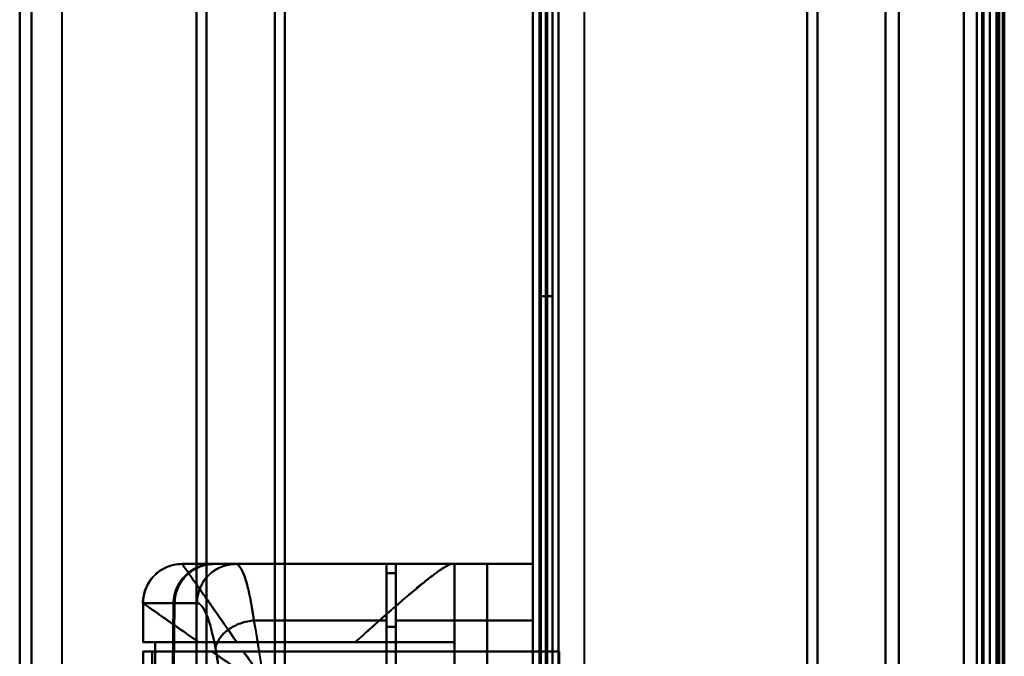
# Model space of a CAD drawing. Header units: millimetres. Extents: x -1352 to 2139, y -120 to 1010.
# Tile 18 of 77: x -576 to -501, y 271 to 320. Entities that reach past the tile are written whole.
import ezdxf

# ---------------------------------------------------------------- set-up
doc = ezdxf.new("R2010")
doc.units = ezdxf.units.MM
doc.layers.add('A-GENM', color=13, linetype='Continuous', lineweight=40)
doc.layers.add('G-IMPT', color=8, linetype='Continuous', lineweight=40)

# ---------------------------------------------------------------- blocks, each defined once
blk = doc.blocks.new('Maintenance r21 - Maintenance r21-751643-Avant')
at = {"layer": 'A-GENM'}
for p, q in [((-535, 939.653), (-535, 1.653)), ((-535, 1.653), (-535, 939.653))]:
    blk.add_line(p, q, dxfattribs=at)
blk = doc.blocks.new('NEXA 700 CALQUES_dwg-751640-Avant')
at = {"layer": 'G-IMPT'}
for p, q in [((-536.97, 937.772), (-536.97, 128.972)), ((-501.97, 129.472), (-501.97, 902.272)), ((-501.47, 902.272), (-501.47, 129.472)), ((-536.97, 745.072), (-536.97, 271.672)), ((-501.97, 458.372), (-501.97, 188.372)), ((-501.97, 458.372), (-501.97, 188.372)), ((-501.97, 449.372), (-501.97, 197.372)), ((-502.97, 198.372), (-502.97, 448.372)), ((-501.27, 447.746), (-501.27, 198.998)), ((-501.27, 447.746), (-501.27, 198.998)), ((-576.27, 198.998), (-576.27, 323.372)), ((-576.27, 323.372), (-576.27, 198.998)), ((-575.357, 323.372), (-575.357, 198.407)), ((-575.357, 198.407), (-575.357, 323.372)), ((-562.742, 198.998), (-562.742, 323.372)), ((-562.742, 323.372), (-562.742, 198.998)), ((-561.97, 323.372), (-561.97, 198.407)), ((-561.97, 198.407), (-561.97, 323.372)), ((-556.742, 197.964), (-556.742, 323.372)), ((-556.742, 323.372), (-556.742, 197.964)), ((-555.97, 323.372), (-555.97, 197.372)), ((-555.97, 197.372), (-555.97, 323.372)), ((-536.97, 196.872), (-536.97, 323.372)), ((-536.97, 323.372), (-536.97, 196.872)), ((-536.47, 196.872), (-536.47, 323.372)), ((-536.47, 323.372), (-536.47, 196.872)), ((-515.97, 323.372), (-515.97, 197.372)), ((-515.97, 197.372), (-515.97, 323.372)), ((-515.168, 197.964), (-515.168, 323.372)), ((-515.168, 323.372), (-515.168, 197.964)), ((-509.97, 323.372), (-509.97, 198.372)), ((-509.97, 198.372), (-509.97, 323.372)), ((-508.959, 198.998), (-508.959, 323.372)), ((-508.959, 323.372), (-508.959, 198.998)), ((-502.97, 323.372), (-502.97, 198.372)), ((-502.97, 198.372), (-502.97, 323.372)), ((-502.47, 323.372), (-502.47, 196.872)), ((-502.47, 196.872), (-502.47, 323.372)), ((-501.97, 323.372), (-501.97, 197.372)), ((-501.97, 323.372), (-501.97, 196.872)), ((-501.97, 197.372), (-501.97, 323.372)), ((-501.97, 196.872), (-501.97, 323.372)), ((-501.97, 188.372), (-501.97, 323.372)), ((-501.97, 188.372), (-501.97, 323.372)), ((-501.27, 198.998), (-501.27, 323.372)), ((-501.27, 198.998), (-501.27, 323.372)), ((-501.27, 188.372), (-501.27, 323.372)), ((-501.27, 323.372), (-501.27, 188.372)), ((-543.14, 278.372), (-563.83, 278.372)), ((-563.83, 278.372), (-563.828, 278.372)), ((-563.83, 278.372), (-563.828, 278.372)), ((-563.828, 278.372), (-563.83, 278.372)), ((-563.828, 278.372), (-561.435, 278.372)), ((-561.435, 278.372), (-563.828, 278.372)), ((-561.351, 278.372), (-559.724, 278.372)), ((-561.351, 278.372), (-559.724, 278.372)), ((-559.724, 278.372), (-561.351, 278.372)), ((-548.17, 278.372), (-548.17, 274.05)), ((-548.17, 274.05), (-548.17, 278.372)), ((-547.47, 278.372), (-547.47, 274.05)), ((-547.47, 274.05), (-547.47, 278.372)), ((-543.14, 278.372), (-542.97, 278.372)), ((-542.97, 278.372), (-543.14, 278.372)), ((-542.97, 272.372), (-542.97, 278.372)), ((-536.97, 278.372), (-536.97, 274.05)), ((-536.97, 274.05), (-536.97, 278.372)), ((-548.17, 277.672), (-548.17, 273.552)), ((-548.17, 273.552), (-548.17, 277.672)), ((-547.47, 277.672), (-547.47, 273.552)), ((-547.47, 273.552), (-547.47, 277.672)), ((-566.83, 275.372), (-566.83, 272.372)), ((-566.83, 275.372), (-566.826, 275.372)), ((-566.826, 275.372), (-566.83, 275.372)), ((-566.826, 275.372), (-564.489, 275.372)), ((-564.489, 275.372), (-566.826, 275.372)), ((-562.69, 275.372), (-564.407, 275.372)), ((-564.407, 275.372), (-562.69, 275.372)), ((-548.17, 274.05), (-548.17, 204.05)), ((-548.17, 204.05), (-548.17, 274.05)), ((-547.47, 274.05), (-547.47, 204.05)), ((-547.47, 204.05), (-547.47, 274.05)), ((-536.97, 274.05), (-536.97, 204.05)), ((-536.97, 204.05), (-536.97, 274.05)), ((-548.17, 273.552), (-548.17, 204.532)), ((-548.17, 204.532), (-548.17, 273.552)), ((-547.47, 273.552), (-547.47, 204.532)), ((-547.47, 204.532), (-547.47, 273.552)), ((-562.545, 272.372), (-566.83, 272.372)), ((-566.83, 272.372), (-562.545, 272.372)), ((-565.906, 272.372), (-566.826, 272.372)), ((-566.826, 272.372), (-565.906, 272.372)), ((-550.584, 272.372), (-542.97, 272.372)), ((-542.97, 272.372), (-550.584, 272.372)), ((-566.83, 271.672), (-566.83, 270.346)), ((-566.83, 271.672), (-561.545, 271.672)), ((-561.545, 271.672), (-566.83, 271.672)), ((-566.826, 271.672), (-566.122, 271.672)), ((-566.122, 271.672), (-566.826, 271.672)), ((-536.97, 268.372), (-536.97, 271.672)), ((-536.97, 271.672), (-536.97, 268.372)), ((-536.37, 271.672), (-536.97, 271.672)), ((-536.97, 271.672), (-536.37, 271.672))]:
    blk.add_line(p, q, dxfattribs=at)
at = {"layer": 'G-IMPT', "flags": 128}
for points in [[(-536.97, 937.772), (-536.97, 735.572), (-536.97, 533.372), (-536.97, 331.172), (-536.97, 128.972)], [(-536.97, 128.972), (-536.97, 331.172), (-536.97, 533.372), (-536.97, 735.572), (-536.97, 937.772)], [(-536.47, 937.772), (-536.47, 735.572), (-536.47, 533.372), (-536.47, 331.172), (-536.47, 128.972)], [(-536.47, 129.472), (-536.47, 331.422), (-536.47, 533.372), (-536.47, 735.322), (-536.47, 937.272)], [(-536.47, 937.272), (-536.47, 735.322), (-536.47, 533.372), (-536.47, 331.422), (-536.47, 129.472)], [(-536.47, 129.472), (-536.47, 331.422), (-536.47, 533.372), (-536.47, 735.322), (-536.47, 937.272)], [(-536.47, 937.272), (-536.47, 735.322), (-536.47, 533.372), (-536.47, 331.422), (-536.47, 129.472)], [(-536.47, 129.472), (-536.47, 331.422), (-536.47, 533.372), (-536.47, 735.322), (-536.47, 937.272)], [(-536.47, 937.272), (-536.47, 735.322), (-536.47, 533.372), (-536.47, 331.422), (-536.47, 129.472)], [(-536.37, 128.972), (-536.37, 331.172), (-536.37, 533.372), (-536.37, 735.572), (-536.37, 937.772)], [(-536.37, 937.772), (-536.37, 735.572), (-536.37, 533.372), (-536.37, 331.172), (-536.37, 128.972)], [(-536.37, 128.972), (-536.37, 331.172), (-536.37, 533.372), (-536.37, 735.572), (-536.37, 937.772)], [(-535.97, 129.472), (-535.97, 331.422), (-535.97, 533.372), (-535.97, 735.322), (-535.97, 937.272)], [(-535.97, 937.272), (-535.97, 735.322), (-535.97, 533.372), (-535.97, 331.422), (-535.97, 129.472)], [(-535.97, 129.472), (-535.97, 331.422), (-535.97, 533.372), (-535.97, 735.322), (-535.97, 937.272)], [(-535.87, 937.272), (-535.87, 735.322), (-535.87, 533.372), (-535.87, 331.422), (-535.87, 129.472)], [(-535.87, 129.472), (-535.87, 331.422), (-535.87, 533.372), (-535.87, 735.322), (-535.87, 937.272)], [(-535.87, 937.272), (-535.87, 735.322), (-535.87, 533.372), (-535.87, 331.422), (-535.87, 129.472)], [(-536.97, 128.972), (-536.97, 322.422), (-536.97, 515.872), (-536.97, 709.322), (-536.97, 902.772)], [(-536.97, 902.772), (-536.97, 709.322), (-536.97, 515.872), (-536.97, 322.422), (-536.97, 128.972)], [(-536.47, 128.972), (-536.47, 322.422), (-536.47, 515.872), (-536.47, 709.322), (-536.47, 902.772)], [(-536.37, 128.972), (-536.37, 322.422), (-536.37, 515.872), (-536.37, 709.322), (-536.37, 902.772)], [(-536.37, 902.772), (-536.37, 709.322), (-536.37, 515.872), (-536.37, 322.422), (-536.37, 128.972)], [(-536.37, 902.772), (-536.37, 709.322), (-536.37, 515.872), (-536.37, 322.422), (-536.37, 128.972)], [(-503.97, 902.772), (-503.97, 709.322), (-503.97, 515.872), (-503.97, 322.422), (-503.97, 128.972)], [(-503.97, 128.972), (-503.97, 322.422), (-503.97, 515.872), (-503.97, 709.322), (-503.97, 902.772)], [(-503.97, 902.772), (-503.97, 709.322), (-503.97, 515.872), (-503.97, 322.422), (-503.97, 128.972)], [(-503.97, 128.972), (-503.97, 322.422), (-503.97, 515.872), (-503.97, 709.322), (-503.97, 902.772)], [(-501.97, 128.972), (-501.97, 322.422), (-501.97, 515.872), (-501.97, 709.322), (-501.97, 902.772)], [(-501.97, 902.772), (-501.97, 709.322), (-501.97, 515.872), (-501.97, 322.422), (-501.97, 128.972)], [(-501.47, 128.972), (-501.47, 322.422), (-501.47, 515.872), (-501.47, 709.322), (-501.47, 902.772)], [(-501.37, 128.972), (-501.37, 322.422), (-501.37, 515.872), (-501.37, 709.322), (-501.37, 902.772)], [(-501.37, 902.772), (-501.37, 709.322), (-501.37, 515.872), (-501.37, 322.422), (-501.37, 128.972)], [(-501.37, 902.772), (-501.37, 709.322), (-501.37, 515.872), (-501.37, 322.422), (-501.37, 128.972)], [(-535.47, 902.272), (-535.47, 709.072), (-535.47, 515.872), (-535.47, 322.672), (-535.47, 129.472)], [(-535.47, 129.472), (-535.47, 322.672), (-535.47, 515.872), (-535.47, 709.072), (-535.47, 902.272)], [(-535.47, 902.272), (-535.47, 709.072), (-535.47, 515.872), (-535.47, 322.672), (-535.47, 129.472)], [(-535.47, 129.472), (-535.47, 322.672), (-535.47, 515.872), (-535.47, 709.072), (-535.47, 902.272)], [(-503.97, 129.472), (-503.97, 322.672), (-503.97, 515.872), (-503.97, 709.072), (-503.97, 902.272)], [(-503.97, 902.272), (-503.97, 709.072), (-503.97, 515.872), (-503.97, 322.672), (-503.97, 129.472)], [(-503.97, 902.272), (-503.97, 709.072), (-503.97, 515.872), (-503.97, 322.672), (-503.97, 129.472)], [(-503.97, 129.472), (-503.97, 322.672), (-503.97, 515.872), (-503.97, 709.072), (-503.97, 902.272)], [(-502.57, 902.272), (-502.57, 709.072), (-502.57, 515.872), (-502.57, 322.672), (-502.57, 129.472)], [(-502.57, 129.472), (-502.57, 322.672), (-502.57, 515.872), (-502.57, 709.072), (-502.57, 902.272)], [(-502.57, 902.272), (-502.57, 709.072), (-502.57, 515.872), (-502.57, 322.672), (-502.57, 129.472)], [(-502.57, 129.472), (-502.57, 322.672), (-502.57, 515.872), (-502.57, 709.072), (-502.57, 902.272)], [(-502.57, 902.272), (-502.57, 709.072), (-502.57, 515.872), (-502.57, 322.672), (-502.57, 129.472)], [(-502.57, 129.472), (-502.57, 322.672), (-502.57, 515.872), (-502.57, 709.072), (-502.57, 902.272)], [(-502.47, 902.272), (-502.47, 709.072), (-502.47, 515.872), (-502.47, 322.672), (-502.47, 129.472)], [(-502.47, 129.472), (-502.47, 322.672), (-502.47, 515.872), (-502.47, 709.072), (-502.47, 902.272)], [(-501.97, 161.372), (-501.97, 346.597), (-501.97, 531.822), (-501.97, 717.047), (-501.97, 902.272)], [(-501.97, 129.472), (-501.97, 322.672), (-501.97, 515.872), (-501.97, 709.072), (-501.97, 902.272)], [(-501.97, 902.272), (-501.97, 717.047), (-501.97, 531.822), (-501.97, 346.597), (-501.97, 161.372)], [(-501.97, 902.272), (-501.97, 709.072), (-501.97, 515.872), (-501.97, 322.672), (-501.97, 129.472)], [(-501.97, 902.272), (-501.97, 709.072), (-501.97, 515.872), (-501.97, 322.672), (-501.97, 129.472)], [(-501.97, 129.472), (-501.97, 322.672), (-501.97, 515.872), (-501.97, 709.072), (-501.97, 902.272)], [(-501.47, 902.272), (-501.47, 709.072), (-501.47, 515.872), (-501.47, 322.672), (-501.47, 129.472)], [(-501.47, 129.472), (-501.47, 322.672), (-501.47, 515.872), (-501.47, 709.072), (-501.47, 902.272)], [(-501.47, 902.272), (-501.47, 709.072), (-501.47, 515.872), (-501.47, 322.672), (-501.47, 129.472)], [(-501.47, 129.472), (-501.47, 322.672), (-501.47, 515.872), (-501.47, 709.072), (-501.47, 902.272)], [(-501.47, 902.272), (-501.47, 709.072), (-501.47, 515.872), (-501.47, 322.672), (-501.47, 129.472)], [(-501.47, 129.472), (-501.47, 322.672), (-501.47, 515.872), (-501.47, 709.072), (-501.47, 902.272)], [(-500.97, 902.372), (-500.97, 709.122), (-500.97, 515.872), (-500.97, 322.622), (-500.97, 129.372)], [(-500.97, 129.372), (-500.97, 322.622), (-500.97, 515.872), (-500.97, 709.122), (-500.97, 902.372)], [(-500.97, 129.472), (-500.97, 322.672), (-500.97, 515.872), (-500.97, 709.072), (-500.97, 902.272)], [(-500.97, 902.272), (-500.97, 709.072), (-500.97, 515.872), (-500.97, 322.672), (-500.97, 129.472)], [(-500.87, 902.272), (-500.87, 717.047), (-500.87, 531.822), (-500.87, 346.597), (-500.87, 161.372)], [(-500.87, 161.372), (-500.87, 346.597), (-500.87, 531.822), (-500.87, 717.047), (-500.87, 902.272)], [(-536.97, 271.672), (-536.97, 390.022), (-536.97, 508.372), (-536.97, 626.722), (-536.97, 745.072)], [(-536.97, 745.072), (-536.97, 626.722), (-536.97, 508.372), (-536.97, 390.022), (-536.97, 271.672)], [(-536.97, 745.072), (-536.97, 626.722), (-536.97, 508.372), (-536.97, 390.022), (-536.97, 271.672)], [(-536.97, 271.672), (-536.97, 390.022), (-536.97, 508.372), (-536.97, 626.722), (-536.97, 745.072)], [(-536.47, 745.072), (-536.47, 626.722), (-536.47, 508.372), (-536.47, 390.022), (-536.47, 271.672)], [(-536.37, 271.672), (-536.37, 390.022), (-536.37, 508.372), (-536.37, 626.722), (-536.37, 745.072)], [(-536.37, 745.072), (-536.37, 626.722), (-536.37, 508.372), (-536.37, 390.022), (-536.37, 271.672)], [(-536.37, 271.672), (-536.37, 390.022), (-536.37, 508.372), (-536.37, 626.722), (-536.37, 745.072)], [(-535.47, 745.072), (-535.47, 626.722), (-535.47, 508.372), (-535.47, 390.022), (-535.47, 271.672)], [(-535.47, 271.672), (-535.47, 390.022), (-535.47, 508.372), (-535.47, 626.722), (-535.47, 745.072)], [(-535.47, 745.072), (-535.47, 626.722), (-535.47, 508.372), (-535.47, 390.022), (-535.47, 271.672)], [(-535.47, 271.672), (-535.47, 390.022), (-535.47, 508.372), (-535.47, 626.722), (-535.47, 745.072)], [(-536.47, 178.872), (-536.47, 208.872), (-536.47, 238.872), (-536.47, 268.872), (-536.47, 298.872)], [(-536.47, 298.872), (-536.22, 298.872), (-535.97, 298.872), (-535.72, 298.872), (-535.47, 298.872)], [(-536.47, 298.872), (-536.47, 268.872), (-536.47, 238.872), (-536.47, 208.872), (-536.47, 178.872)], [(-535.47, 298.872), (-535.72, 298.872), (-535.97, 298.872), (-536.22, 298.872), (-536.47, 298.872)], [(-536.47, 298.872), (-536.22, 298.872), (-535.97, 298.872), (-535.72, 298.872), (-535.47, 298.872)], [(-535.47, 298.872), (-535.72, 298.872), (-535.97, 298.872), (-536.22, 298.872), (-536.47, 298.872)], [(-536.47, 298.872), (-536.47, 268.872), (-536.47, 238.872), (-536.47, 208.872), (-536.47, 178.872)], [(-536.47, 178.872), (-536.47, 208.872), (-536.47, 238.872), (-536.47, 268.872), (-536.47, 298.872)], [(-535.47, 298.872), (-535.47, 268.872), (-535.47, 238.872), (-535.47, 208.872), (-535.47, 178.872)], [(-535.47, 178.872), (-535.47, 208.872), (-535.47, 238.872), (-535.47, 268.872), (-535.47, 298.872)], [(-535.47, 298.872), (-535.47, 268.872), (-535.47, 238.872), (-535.47, 208.872), (-535.47, 178.872)], [(-535.47, 178.872), (-535.47, 208.872), (-535.47, 238.872), (-535.47, 268.872), (-535.47, 298.872)], [(-566.83, 275.372), (-566.828, 275.492), (-566.821, 275.612), (-566.809, 275.731), (-566.792, 275.85), (-566.771, 275.968), (-566.744, 276.085), (-566.713, 276.201), (-566.678, 276.316), (-566.638, 276.429), (-566.593, 276.541), (-566.545, 276.65), (-566.491, 276.758), (-566.434, 276.863), (-566.372, 276.966), (-566.306, 277.066), (-566.237, 277.164), (-566.163, 277.259), (-566.086, 277.35), (-566.005, 277.439), (-565.92, 277.524), (-565.833, 277.606), (-565.742, 277.685), (-565.648, 277.759), (-565.551, 277.83), (-565.451, 277.897), (-565.349, 277.96), (-565.244, 278.018), (-565.137, 278.073), (-565.028, 278.123), (-564.917, 278.168), (-564.805, 278.21), (-564.69, 278.246), (-564.575, 278.278), (-564.458, 278.306), (-564.34, 278.329), (-564.222, 278.347), (-564.102, 278.36), (-563.983, 278.368), (-563.863, 278.372), (-563.83, 278.372)], [(-543.14, 278.372), (-548.312, 278.372), (-553.485, 278.372), (-558.658, 278.372), (-563.83, 278.372)], [(-563.83, 278.372), (-558.658, 278.372), (-553.485, 278.372), (-548.312, 278.372), (-543.14, 278.372)], [(-563.828, 278.372), (-563.127, 278.372), (-561.843, 278.372), (-561.435, 278.372)], [(-561.435, 278.372), (-557.943, 278.372), (-554.452, 278.372), (-550.961, 278.372), (-547.47, 278.372)], [(-547.47, 278.372), (-550.961, 278.372), (-554.452, 278.372), (-557.943, 278.372), (-561.435, 278.372)], [(-561.351, 278.372), (-558.056, 278.372), (-554.76, 278.372), (-551.465, 278.372), (-548.17, 278.372)], [(-548.17, 278.372), (-551.465, 278.372), (-554.76, 278.372), (-558.056, 278.372), (-561.351, 278.372)], [(-559.724, 278.372), (-556.836, 278.372), (-553.947, 278.372), (-551.058, 278.372), (-548.17, 278.372)], [(-548.17, 278.372), (-551.058, 278.372), (-553.947, 278.372), (-556.836, 278.372), (-559.724, 278.372)], [(-548.17, 278.372), (-548.17, 278.197), (-548.17, 278.022), (-548.17, 277.847), (-548.17, 277.672)], [(-548.17, 277.672), (-548.17, 277.847), (-548.17, 278.022), (-548.17, 278.197), (-548.17, 278.372)], [(-547.47, 278.372), (-547.47, 272.634), (-547.47, 266.895), (-547.47, 261.156), (-547.47, 255.417)], [(-547.47, 255.417), (-547.47, 261.156), (-547.47, 266.895), (-547.47, 272.634), (-547.47, 278.372)], [(-547.47, 278.372), (-544.845, 278.372), (-542.22, 278.372), (-539.595, 278.372), (-536.97, 278.372)], [(-536.97, 278.372), (-539.595, 278.372), (-542.22, 278.372), (-544.845, 278.372), (-547.47, 278.372)], [(-540.478, 278.372), (-541.101, 278.372), (-541.724, 278.372), (-542.347, 278.372), (-542.97, 278.372)], [(-542.97, 278.372), (-542.97, 258.622), (-542.97, 238.872), (-542.97, 219.122), (-542.97, 199.372)], [(-542.97, 199.372), (-542.97, 219.122), (-542.97, 238.872), (-542.97, 258.622), (-542.97, 278.372)], [(-542.97, 278.372), (-542.97, 276.872), (-542.97, 275.372), (-542.97, 273.872), (-542.97, 272.372)], [(-542.97, 272.372), (-542.97, 273.872), (-542.97, 275.372), (-542.97, 276.872), (-542.97, 278.372)], [(-542.97, 278.372), (-542.347, 278.372), (-541.724, 278.372), (-541.101, 278.372), (-540.478, 278.372)], [(-540.478, 199.372), (-540.478, 219.122), (-540.478, 238.872), (-540.478, 258.622), (-540.478, 278.372)], [(-536.97, 278.372), (-537.847, 278.372), (-538.724, 278.372), (-539.601, 278.372), (-540.478, 278.372)], [(-540.478, 278.372), (-540.478, 258.622), (-540.478, 238.872), (-540.478, 219.122), (-540.478, 199.372)], [(-540.478, 278.372), (-539.601, 278.372), (-538.724, 278.372), (-537.847, 278.372), (-536.97, 278.372)], [(-536.97, 199.372), (-536.97, 219.122), (-536.97, 238.872), (-536.97, 258.622), (-536.97, 278.372)], [(-536.97, 278.372), (-536.97, 258.622), (-536.97, 238.872), (-536.97, 219.122), (-536.97, 199.372)], [(-547.47, 277.672), (-547.645, 277.672), (-547.82, 277.672), (-547.995, 277.672), (-548.17, 277.672)], [(-547.47, 277.672), (-547.645, 277.672), (-547.82, 277.672), (-547.995, 277.672), (-548.17, 277.672)], [(-548.17, 277.672), (-547.995, 277.672), (-547.82, 277.672), (-547.645, 277.672), (-547.47, 277.672)], [(-548.17, 277.672), (-547.995, 277.672), (-547.82, 277.672), (-547.645, 277.672), (-547.47, 277.672)], [(-547.47, 255.35), (-547.47, 260.931), (-547.47, 266.511), (-547.47, 272.092), (-547.47, 277.672)], [(-547.47, 277.672), (-547.47, 272.092), (-547.47, 266.511), (-547.47, 260.931), (-547.47, 255.35)], [(-566.826, 275.372), (-566.826, 274.622), (-566.826, 273.872), (-566.826, 273.122), (-566.826, 272.372)], [(-566.826, 272.372), (-566.826, 273.122), (-566.826, 273.872), (-566.826, 274.622), (-566.826, 275.372)], [(-564.489, 275.372), (-564.545, 270.385), (-564.599, 265.396), (-564.654, 260.407), (-564.707, 255.417)], [(-564.707, 255.417), (-564.654, 260.407), (-564.599, 265.396), (-564.545, 270.385), (-564.489, 275.372)], [(-564.629, 255.35), (-564.574, 260.357), (-564.519, 265.363), (-564.463, 270.368), (-564.407, 275.372)], [(-564.407, 275.372), (-564.463, 270.368), (-564.519, 265.363), (-564.574, 260.357), (-564.629, 255.35)], [(-548.17, 274.05), (-550.709, 274.05), (-553.249, 274.05), (-555.789, 274.05), (-558.329, 274.05)], [(-558.329, 274.05), (-555.789, 274.05), (-553.249, 274.05), (-550.709, 274.05), (-548.17, 274.05)], [(-536.97, 274.05), (-539.595, 274.05), (-542.22, 274.05), (-544.845, 274.05), (-547.47, 274.05)], [(-547.47, 274.05), (-544.845, 274.05), (-542.22, 274.05), (-539.595, 274.05), (-536.97, 274.05)], [(-547.47, 273.552), (-547.645, 273.552), (-547.82, 273.552), (-547.995, 273.552), (-548.17, 273.552)], [(-548.17, 273.552), (-547.995, 273.552), (-547.82, 273.552), (-547.645, 273.552), (-547.47, 273.552)], [(-565.906, 257.372), (-565.906, 261.122), (-565.906, 264.872), (-565.906, 268.622), (-565.906, 272.372)], [(-542.97, 272.372), (-548.704, 272.372), (-554.438, 272.372), (-560.172, 272.372), (-565.906, 272.372)], [(-565.906, 272.372), (-565.906, 268.622), (-565.906, 264.872), (-565.906, 261.122), (-565.906, 257.372)], [(-565.906, 272.372), (-560.172, 272.372), (-554.438, 272.372), (-548.704, 272.372), (-542.97, 272.372)], [(-550.584, 272.372), (-552.846, 272.372), (-555.107, 272.372), (-557.369, 272.372), (-559.63, 272.372)], [(-559.63, 272.372), (-557.369, 272.372), (-555.107, 272.372), (-552.846, 272.372), (-550.584, 272.372)], [(-542.97, 257.372), (-542.97, 261.122), (-542.97, 264.872), (-542.97, 268.622), (-542.97, 272.372)], [(-542.97, 272.372), (-542.97, 268.622), (-542.97, 264.872), (-542.97, 261.122), (-542.97, 257.372)], [(-566.826, 271.672), (-566.826, 271.379), (-566.826, 271.086), (-566.826, 270.792), (-566.826, 270.499)], [(-566.826, 270.499), (-566.826, 270.792), (-566.826, 271.086), (-566.826, 271.379), (-566.826, 271.672)], [(-566.122, 271.672), (-566.122, 268.272), (-566.122, 264.872), (-566.122, 261.472), (-566.122, 258.072)], [(-566.122, 258.072), (-566.122, 261.472), (-566.122, 264.872), (-566.122, 268.272), (-566.122, 271.672)], [(-566.122, 271.672), (-558.834, 271.672), (-551.546, 271.672), (-544.258, 271.672), (-536.97, 271.672)], [(-536.97, 271.672), (-544.258, 271.672), (-551.546, 271.672), (-558.834, 271.672), (-566.122, 271.672)], [(-536.97, 271.672), (-542.512, 271.672), (-548.055, 271.672), (-553.597, 271.672), (-559.14, 271.672)], [(-559.14, 271.672), (-553.597, 271.672), (-548.055, 271.672), (-542.512, 271.672), (-536.97, 271.672)], [(-536.97, 206.072), (-536.97, 222.472), (-536.97, 238.872), (-536.97, 255.272), (-536.97, 271.672)], [(-536.97, 271.672), (-536.97, 255.272), (-536.97, 238.872), (-536.97, 222.472), (-536.97, 206.072)], [(-534.97, 271.672), (-535.47, 271.672), (-535.97, 271.672), (-536.47, 271.672), (-536.97, 271.672)], [(-536.97, 271.672), (-536.97, 255.272), (-536.97, 238.872), (-536.97, 222.472), (-536.97, 206.072)], [(-536.97, 206.072), (-536.97, 222.472), (-536.97, 238.872), (-536.97, 255.272), (-536.97, 271.672)], [(-536.97, 271.672), (-536.97, 255.272), (-536.97, 238.872), (-536.97, 222.472), (-536.97, 206.072)], [(-536.97, 271.672), (-536.47, 271.672), (-535.97, 271.672), (-535.47, 271.672), (-534.97, 271.672)], [(-536.97, 206.072), (-536.97, 222.472), (-536.97, 238.872), (-536.97, 255.272), (-536.97, 271.672)], [(-536.47, 206.072), (-536.47, 222.472), (-536.47, 238.872), (-536.47, 255.272), (-536.47, 271.672)], [(-536.47, 271.672), (-536.095, 271.672), (-535.72, 271.672), (-535.345, 271.672), (-534.97, 271.672)], [(-536.47, 271.672), (-536.457, 271.672), (-536.445, 271.672), (-536.432, 271.672), (-536.42, 271.672)], [(-534.97, 271.672), (-535.345, 271.672), (-535.72, 271.672), (-536.095, 271.672), (-536.47, 271.672)], [(-536.47, 271.672), (-536.47, 255.272), (-536.47, 238.872), (-536.47, 222.472), (-536.47, 206.072)], [(-536.42, 271.672), (-536.182, 271.672), (-535.945, 271.672), (-535.707, 271.672), (-535.47, 271.672)], [(-534.97, 271.672), (-535.32, 271.672), (-535.67, 271.672), (-536.02, 271.672), (-536.37, 271.672)], [(-536.37, 271.672), (-536.02, 271.672), (-535.67, 271.672), (-535.32, 271.672), (-534.97, 271.672)], [(-535.47, 271.672), (-535.695, 271.672), (-535.92, 271.672), (-536.145, 271.672), (-536.37, 271.672)], [(-534.97, 271.672), (-535.095, 271.672), (-535.22, 271.672), (-535.345, 271.672), (-535.47, 271.672)], [(-535.47, 271.672), (-535.345, 271.672), (-535.22, 271.672), (-535.095, 271.672), (-534.97, 271.672)], [(-534.97, 206.072), (-534.97, 222.472), (-534.97, 238.872), (-534.97, 255.272), (-534.97, 271.672)], [(-534.97, 206.072), (-534.97, 222.472), (-534.97, 238.872), (-534.97, 255.272), (-534.97, 271.672)], [(-534.97, 271.672), (-534.97, 255.272), (-534.97, 238.872), (-534.97, 222.472), (-534.97, 206.072)], [(-534.97, 271.672), (-534.97, 255.272), (-534.97, 238.872), (-534.97, 222.472), (-534.97, 206.072)], [(-534.97, 206.072), (-534.97, 222.472), (-534.97, 238.872), (-534.97, 255.272), (-534.97, 271.672)], [(-534.97, 271.672), (-534.97, 255.272), (-534.97, 238.872), (-534.97, 222.472), (-534.97, 206.072)]]:
    blk.add_lwpolyline(points, dxfattribs=at)
at = {"layer": 'G-IMPT'}
blk.add_arc((-563.83, 275.372), 3, 90, 180, dxfattribs=at)
for centre, ratio in [((-563.828, 275.372), 0.999612), ((-563.828, 275.372), 0.999612), ((-559.724, 275.372), 0.988401)]:
    blk.add_ellipse(centre, major_axis=(0, 3), ratio=ratio, start_param=0, end_param=1.570796, dxfattribs=at)
for points in [[(-563.83, 278.372), (-564.184, 278.372), (-564.958, 278.22), (-566.019, 277.561), (-566.678, 276.5), (-566.83, 275.726), (-566.83, 275.372)], [(-561.435, 278.372), (-561.831, 278.372), (-562.623, 278.216), (-563.634, 277.55), (-564.318, 276.553), (-564.484, 275.766), (-564.489, 275.372)], [(-564.489, 275.372), (-564.484, 275.579), (-564.437, 275.978), (-564.266, 276.527), (-563.973, 277.051), (-563.594, 277.509), (-563.128, 277.88), (-562.598, 278.164), (-562.044, 278.327), (-561.642, 278.369), (-561.435, 278.372)], [(-564.407, 275.372), (-564.402, 275.767), (-564.235, 276.554), (-563.551, 277.55), (-562.54, 278.216), (-561.747, 278.372), (-561.351, 278.372)], [(-561.351, 278.372), (-561.559, 278.369), (-561.96, 278.327), (-562.514, 278.164), (-563.045, 277.88), (-563.511, 277.509), (-563.89, 277.051), (-564.183, 276.527), (-564.354, 275.978), (-564.401, 275.579), (-564.407, 275.372)], [(-559.63, 272.372), (-560.25, 273.258), (-561.411, 274.916), (-562.77, 276.857), (-563.633, 278.09), (-563.83, 278.372), (-563.83, 278.372)], [(-562.69, 275.372), (-562.69, 275.726), (-562.539, 276.5), (-561.887, 277.561), (-560.839, 278.22), (-560.074, 278.372), (-559.724, 278.372)], [(-558.329, 274.05), (-558.429, 274.733), (-558.639, 275.964), (-558.993, 277.339), (-559.36, 278.18), (-559.603, 278.372), (-559.724, 278.372)], [(-559.724, 278.372), (-559.605, 278.372), (-559.357, 278.176), (-558.994, 277.341), (-558.639, 275.96), (-558.428, 274.741), (-558.329, 274.05)], [(-562.545, 272.372), (-563.203, 272.839), (-564.409, 273.67), (-565.78, 274.632), (-566.636, 275.238), (-566.83, 275.371), (-566.83, 275.372)], [(-566.83, 275.372), (-566.83, 275.372), (-566.043, 274.821), (-563.861, 273.294), (-562.545, 272.372)], [(-561.282, 271.915), (-561.484, 273.024), (-561.945, 274.757), (-562.448, 275.372), (-562.69, 275.372)], [(-562.69, 275.372), (-562.444, 275.366), (-561.947, 274.76), (-561.484, 273.022), (-561.282, 271.915)], [(-561.282, 271.915), (-561.242, 272.152), (-561.028, 272.664), (-560.351, 273.377), (-559.366, 273.866), (-558.657, 274.021), (-558.329, 274.05)], [(-558.329, 274.05), (-558.657, 274.021), (-559.366, 273.866), (-560.351, 273.377), (-561.028, 272.664), (-561.242, 272.152), (-561.282, 271.915)], [(-558.133, 204.05), (-557.302, 208.736), (-556.068, 219.854), (-555.276, 239.323), (-556.205, 258.678), (-557.484, 269.527), (-558.329, 274.05)], [(-556.83, 268.372), (-557.239, 268.66), (-558.058, 269.231), (-559.267, 270.077), (-560.439, 270.899), (-561.184, 271.418), (-561.545, 271.672)], [(-561.545, 271.672), (-561.175, 271.672), (-560.393, 271.672), (-559.56, 271.672), (-559.14, 271.672)]]:
    blk.add_open_spline(points, degree=3, dxfattribs=at)
for points, knots in [([(-563.83, 278.372), (-563.823, 278.372), (-563.677, 278.161), (-563.192, 277.474), (-562.702, 276.768), (-562.087, 275.887), (-561.119, 274.501), (-560.266, 273.258), (-559.63, 272.372)], [0, 0, 0, 0, 0.25, 0.375, 0.5, 0.625, 0.75, 1, 1, 1, 1]), ([(-550.584, 272.372), (-550.147, 272.758), (-549.298, 273.516), (-548.105, 274.594), (-547.174, 275.399), (-546.469, 275.998), (-545.967, 276.431), (-545.476, 276.844), (-544.997, 277.223), (-544.554, 277.56), (-544.167, 277.845), (-543.84, 278.073), (-543.462, 278.299), (-543.25, 278.372), (-543.14, 278.372)], [0, 0, 0, 0, 0.125, 0.25, 0.375, 0.4375, 0.5, 0.5625, 0.625, 0.6875, 0.75, 0.8125, 0.875, 1, 1, 1, 1]), ([(-543.14, 278.372), (-543.237, 278.355), (-543.444, 278.276), (-543.829, 278.059), (-544.168, 277.846), (-544.557, 277.565), (-544.993, 277.22), (-545.466, 276.833), (-545.966, 276.43), (-546.478, 276.009), (-547.002, 275.555), (-547.544, 275.077), (-548.112, 274.578), (-548.707, 274.061), (-549.522, 273.341), (-550.156, 272.769), (-550.584, 272.372)], [0, 0, 0, 0, 0.125, 0.1875, 0.25, 0.3125, 0.375, 0.4375, 0.5, 0.5625, 0.625, 0.6875, 0.75, 0.8125, 0.875, 1, 1, 1, 1]), ([(-558.329, 274.05), (-557.945, 271.781), (-557.395, 268.046), (-556.77, 262.586), (-556.219, 256.72), (-555.729, 249.059), (-555.497, 239.284), (-555.658, 229.626), (-556.105, 221.749), (-556.613, 215.885), (-557.22, 210.214), (-557.756, 206.386), (-558.133, 204.05)], [0, 0, 0, 0, 0.125, 0.1875, 0.25, 0.375, 0.5, 0.625, 0.75, 0.8125, 0.875, 1, 1, 1, 1]), ([(-562.545, 272.372), (-562.333, 272.37), (-561.996, 272.373), (-561.583, 272.373), (-561.342, 272.372), (-561.158, 272.373), (-560.972, 272.373), (-560.786, 272.372), (-560.597, 272.371), (-560.213, 272.372), (-559.886, 272.376), (-559.63, 272.372)], [0, 0, 0, 0, 0.25, 0.375, 0.4375, 0.5, 0.5625, 0.625, 0.6875, 0.75, 1, 1, 1, 1]), ([(-559.63, 272.372), (-559.891, 272.372), (-560.406, 272.372), (-561.418, 272.372), (-562.115, 272.372), (-562.545, 272.372)], [0, 0, 0, 0, 0.25, 0.5, 1, 1, 1, 1]), ([(-559.14, 271.672), (-559.347, 271.675), (-559.664, 271.672), (-560.076, 271.672), (-560.381, 271.673), (-560.682, 271.672), (-561.075, 271.672), (-561.362, 271.67), (-561.545, 271.672)], [0, 0, 0, 0, 0.25, 0.375, 0.5, 0.625, 0.75, 1, 1, 1, 1]), ([(-561.545, 271.672), (-560.824, 271.167), (-559.669, 270.359), (-558.058, 269.231), (-557.239, 268.659), (-556.83, 268.372)], [0, 0, 0, 0, 0.5, 0.75, 1, 1, 1, 1]), ([(-561.085, 206.115), (-560.706, 208.305), (-560.167, 211.895), (-559.555, 217.221), (-559.042, 222.73), (-558.59, 230.143), (-558.428, 239.239), (-558.662, 248.442), (-559.158, 255.651), (-559.713, 261.16), (-560.343, 266.285), (-560.896, 269.787), (-561.282, 271.915)], [0, 0, 0, 0, 0.125, 0.1875, 0.25, 0.375, 0.5, 0.625, 0.75, 0.8125, 0.875, 1, 1, 1, 1]), ([(-561.282, 271.915), (-560.883, 269.667), (-560.324, 266.12), (-559.699, 261.026), (-559.298, 257.051), (-558.968, 252.812), (-558.713, 248.333), (-558.546, 243.756), (-558.476, 239.258), (-558.512, 234.753), (-558.645, 230.154), (-558.868, 225.638), (-559.171, 221.347), (-559.547, 217.303), (-560.146, 212.098), (-560.691, 208.444), (-561.085, 206.115)], [0, 0, 0, 0, 0.125, 0.1875, 0.25, 0.3125, 0.375, 0.4375, 0.5, 0.5625, 0.625, 0.6875, 0.75, 0.8125, 0.875, 1, 1, 1, 1]), ([(-559.14, 271.672), (-558.769, 271.143), (-558.198, 270.326), (-557.418, 269.213), (-557.027, 268.653), (-556.83, 268.372)], [0, 0, 0, 0, 0.5, 0.75, 1, 1, 1, 1]), ([(-556.83, 268.372), (-557.026, 268.653), (-557.419, 269.213), (-558.198, 270.326), (-558.77, 271.143), (-559.14, 271.672)], [0, 0, 0, 0, 0.25, 0.5, 1, 1, 1, 1])]:
    blk.add_open_spline(points, degree=3, knots=knots, dxfattribs=at)
blk = doc.blocks.new('Souche connecteur circulaire R23 - Souche connecteur circulaire R23-751697-Avant')
at = {"layer": 'A-GENM'}
for p, q in [((-573.03, 323), (-573.03, 198)), ((-533.03, 198), (-533.03, 323))]:
    blk.add_line(p, q, dxfattribs=at)

msp = doc.modelspace()

# ---------------------------------------------------------------- linework, layer by layer
at = {"color": 1, "lineweight": 30}
msp.add_line((-573.03, 198), (-573.03, 448), dxfattribs=at)
at = {"color": 94, "lineweight": 30}
msp.add_line((-573.03, 448), (-573.03, 198), dxfattribs=at)

# ---------------------------------------------------------------- block references
at = {"layer": 'A-GENM'}
for name in ['Maintenance r21 - Maintenance r21-751643-Avant', 'Souche connecteur circulaire R23 - Souche connecteur circulaire R23-751697-Avant']:
    msp.add_blockref(name, (0, 0), dxfattribs=at)
at = {"layer": 'G-IMPT'}
msp.add_blockref('NEXA 700 CALQUES_dwg-751640-Avant', (0, 0), dxfattribs=at)

doc.saveas('drawing.dxf')
